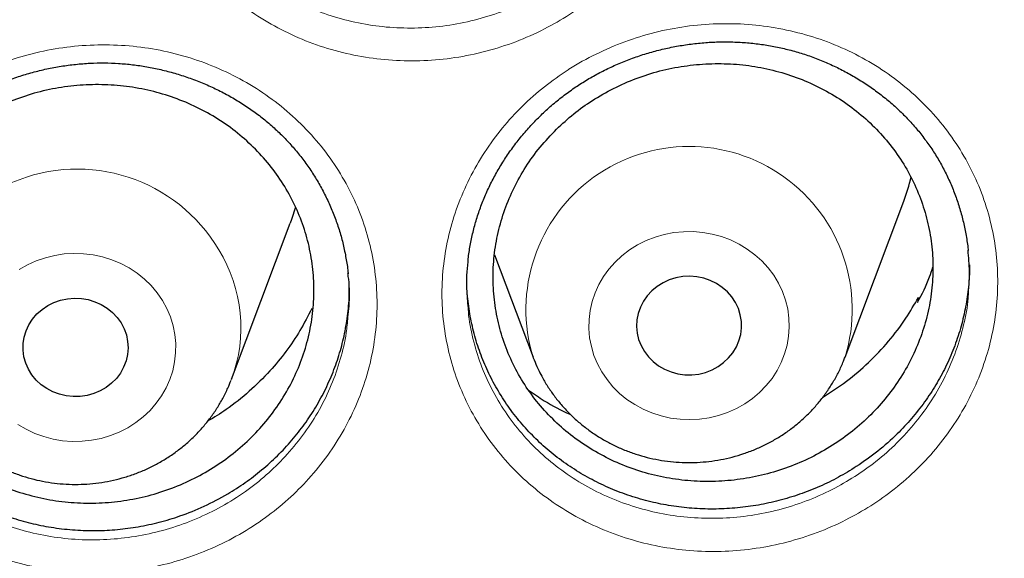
# Model space of a CAD drawing. Header units: millimetres. Extents: x 8 to 976, y 12 to 967.
# Tile 145 of 256: x 376.7 to 384.2, y 818.66 to 822.76. Entities that reach past the tile are written whole.
import ezdxf

# ---------------------------------------------------------------- set-up
doc = ezdxf.new("R2010")
doc.units = ezdxf.units.MM

msp = doc.modelspace()

# ---------------------------------------------------------------- linework, layer by layer
at = {"color": 7, "linetype": 'Continuous', "lineweight": 30}
for p, q in [((382.9832, 820.19), (383.4302, 821.3782)), ((378.31, 820.0235), (378.757, 821.2117)), ((380.313, 820.9717), (380.6071, 820.19)), ((383.5426, 820.6461), (383.5363, 820.6077)), ((383.5426, 820.6461), (383.548, 820.6321)), ((378.31, 820.0235), (378.3075, 820.0169))]:
    msp.add_line(p, q, dxfattribs=at)
at = {"color": 7, "linetype": 'Continuous', "lineweight": 30, "flags": 128}
for points in [[(378.7972, 821.3335), (378.7675, 821.2405), (378.757, 821.2117)], [(381.4297, 820.2789), (381.4547, 820.2345), (381.4857, 820.1937), (381.5222, 820.1571), (381.5636, 820.1255), (381.6092, 820.0992), (381.658, 820.079), (381.7094, 820.065), (381.7622, 820.0575), (381.8156, 820.0567), (381.8687, 820.0626), (381.9204, 820.0751), (381.97, 820.094), (382.0163, 820.1188), (382.0588, 820.1493), (382.0965, 820.1848), (382.1289, 820.2247), (382.1553, 820.2683), (382.1753, 820.3147), (382.1885, 820.3633), (382.1947, 820.4131), (382.1937, 820.4632), (382.1856, 820.5128), (382.1706, 820.5609), (382.1489, 820.6067), (382.1208, 820.6494), (382.087, 820.6882), (382.0479, 820.7224), (382.0043, 820.7514), (381.957, 820.7747), (381.9068, 820.7919), (381.8546, 820.8026), (381.8014, 820.8067), (381.748, 820.8042), (381.6955, 820.795), (381.6447, 820.7792), (381.5967, 820.7573), (381.5522, 820.7296), (381.512, 820.6966), (381.4768, 820.6588), (381.4474, 820.617), (381.4242, 820.5718), (381.4075, 820.5242), (381.3978, 820.4749), (381.3952, 820.4248), (381.3997, 820.3749), (381.4113, 820.3259), (381.4297, 820.2789)], [(377.4683, 820.4526), (377.4919, 820.4076), (377.5088, 820.3601), (377.5189, 820.3108), (377.5219, 820.2608), (377.5177, 820.2108), (377.5065, 820.1618), (377.4884, 820.1146), (377.4638, 820.0701), (377.433, 820.0291), (377.3967, 819.9923), (377.3556, 819.9604), (377.3102, 819.9339), (377.2615, 819.9133), (377.2103, 819.8989), (377.1575, 819.8912), (377.1041, 819.89), (377.051, 819.8956), (376.9991, 819.9078), (376.9495, 819.9263), (376.9029, 819.9509), (376.8603, 819.9811), (376.8223, 820.0163), (376.7896, 820.056), (376.7629, 820.0994), (376.7426, 820.1458), (376.729, 820.1943), (376.7225, 820.2441), (376.7231, 820.2942), (376.7308, 820.3438), (376.7455, 820.392), (376.7669, 820.4379), (376.7947, 820.4808), (376.8282, 820.5198), (376.8671, 820.5542), (376.9104, 820.5835), (376.9576, 820.6071), (377.0076, 820.6246), (377.0598, 820.6357), (377.113, 820.6401), (377.1664, 820.6379), (377.2189, 820.629), (377.2698, 820.6136), (377.318, 820.592), (377.3627, 820.5646), (377.4032, 820.5318), (377.4386, 820.4942), (377.4683, 820.4526)]]:
    msp.add_lwpolyline(points, dxfattribs=at)
at = {"color": 252, "linetype": 'Continuous', "lineweight": 0, "flags": 128}
for points in [[(381.0975, 820.1401), (381.1307, 820.0783), (381.1702, 820.0198), (381.2155, 819.9651), (381.2661, 819.9148), (381.3218, 819.8693), (381.3818, 819.8291), (381.4457, 819.7945), (381.5129, 819.7658), (381.5827, 819.7433), (381.6545, 819.7273), (381.7276, 819.7179), (381.8013, 819.7151), (381.875, 819.719), (381.9479, 819.7295), (382.0194, 819.7466), (382.0888, 819.7701), (382.1555, 819.7998), (382.2188, 819.8354), (382.2781, 819.8765), (382.3329, 819.9229), (382.3827, 819.9739), (382.4271, 820.0293), (382.4655, 820.0884), (382.4977, 820.1507), (382.5233, 820.2156), (382.5421, 820.2825), (382.5539, 820.3509), (382.5587, 820.42), (382.5563, 820.4892), (382.5468, 820.5578), (382.5303, 820.6253), (382.507, 820.691), (382.4769, 820.7542), (382.4406, 820.8144), (382.3982, 820.8711), (382.3501, 820.9236), (382.2969, 820.9716), (382.239, 821.0145), (382.177, 821.052), (382.1113, 821.0836), (382.0428, 821.1092), (381.9719, 821.1285), (381.8994, 821.1413), (381.8259, 821.1474), (381.7521, 821.1468), (381.6787, 821.1396), (381.6064, 821.1257), (381.5359, 821.1054), (381.4678, 821.0788), (381.4027, 821.0461), (381.3413, 821.0077), (381.2842, 820.9639), (381.2318, 820.9152), (381.1846, 820.8619), (381.1432, 820.8046), (381.1079, 820.7439), (381.079, 820.6802), (381.0567, 820.6142), (381.0414, 820.5464), (381.0331, 820.4776), (381.0319, 820.4084), (381.0378, 820.3394), (381.0508, 820.2713), (381.0708, 820.2046), (381.0975, 820.1401)], [(376.6932, 820.8578), (376.7562, 820.8939), (376.8226, 820.9241), (376.8918, 820.9481), (376.9631, 820.9657), (377.036, 820.9769), (377.1096, 820.9813), (377.1833, 820.9791), (377.2565, 820.9702), (377.3284, 820.9547), (377.3984, 820.9328), (377.4658, 820.9046), (377.53, 820.8705), (377.5904, 820.8307), (377.6464, 820.7856), (377.6975, 820.7357), (377.7433, 820.6814), (377.7832, 820.6232)], [(377.7832, 820.6232), (377.817, 820.5616), (377.8443, 820.4973), (377.8648, 820.4308), (377.8784, 820.3628), (377.8849, 820.2938), (377.8843, 820.2246), (377.8766, 820.1557), (377.8619, 820.0879), (377.8402, 820.0217), (377.8118, 819.9578), (377.777, 819.8968), (377.7361, 819.8392), (377.6894, 819.7855), (377.6374, 819.7364), (377.5806, 819.6922), (377.5196, 819.6533), (377.4548, 819.6202), (377.3869, 819.593), (377.3166, 819.5722), (377.2444, 819.5578), (377.1711, 819.55), (377.0973, 819.5489), (377.0237, 819.5544), (376.9511, 819.5666), (376.8801, 819.5854), (376.8113, 819.6104), (376.7454, 819.6416), (376.683, 819.6786)]]:
    msp.add_lwpolyline(points, dxfattribs=at)
at = {"color": 252, "linetype": 'Continuous', "lineweight": 0}
for centre, radius, start, end in [((381.7953, 820.5538), 1.2425, 343.04424, 197.17212), ((377.1351, 820.3731), 1.2509, 30.49458, 196.3663), ((377.2631, 820.4174), 1.1186, 339.38154, 31.86836)]:
    msp.add_arc(centre, radius, start, end, dxfattribs=at)
at = {"color": 7, "linetype": 'Continuous', "lineweight": 30}
msp.add_arc((381.9768, 821.9251), 1.5529, 339.38095, 346.56101, dxfattribs=at)
at = {"color": 252, "linetype": 'Continuous', "lineweight": 0}
for points, knots in [([(361.8798, 845.8256), (362.392, 845.8195), (363.4164, 845.8073), (364.9499, 845.7086), (366.4776, 845.5513), (367.9963, 845.33), (369.4942, 845.0482), (370.9687, 844.7074), (372.4174, 844.3097), (373.8464, 843.8536), (375.2617, 843.3369), (376.6599, 842.7594), (378.038, 842.121), (379.3848, 841.4263), (380.6977, 840.6768), (381.9667, 839.8786), (383.19, 839.0344), (384.3661, 838.1468), (385.5003, 837.2123), (386.5971, 836.2269), (387.6534, 835.1913), (388.6661, 834.1067), (389.627, 832.9814), (390.5343, 831.8176), (391.3811, 830.6245), (392.1669, 829.4054), (392.8915, 828.163), (393.5582, 826.8925), (394.1695, 825.5883), (394.723, 824.2523), (395.2162, 822.8867), (395.6451, 821.502), (396.0083, 820.101), (396.3049, 818.6948), (396.5304, 817.2861), (396.6697, 816.1647), (396.7113, 815.5094), (396.723, 815.3253)], [0, 0, 0, 0, 0.029296, 0.058593, 0.087889, 0.117185, 0.146482, 0.175255, 0.204028, 0.232802, 0.261575, 0.290871, 0.320168, 0.349464, 0.37876, 0.408057, 0.43683, 0.465603, 0.494377, 0.52315, 0.552446, 0.581743, 0.611039, 0.640335, 0.669632, 0.698405, 0.727178, 0.755952, 0.784725, 0.814021, 0.843318, 0.872614, 0.901911, 0.931207, 0.95998, 0.988754, 1, 1, 1, 1]), ([(361.8798, 844.4039), (361.3833, 844.398), (360.3901, 844.3861), (358.9033, 844.2905), (357.4222, 844.138), (355.9497, 843.9234), (354.4974, 843.6502), (353.0678, 843.3198), (351.6632, 842.9342), (350.2777, 842.492), (348.9056, 841.9911), (347.5499, 841.4312), (346.2139, 840.8122), (344.9081, 840.1387), (343.6351, 839.412), (342.4049, 838.6381), (341.2188, 837.8196), (340.0785, 836.959), (338.9788, 836.053), (337.9155, 835.0976), (336.8914, 834.0936), (335.9095, 833.042), (334.9778, 831.951), (334.0982, 830.8226), (333.2772, 829.6659), (332.5153, 828.4839), (331.8128, 827.2794), (331.1664, 826.0476), (330.5737, 824.7831), (330.0371, 823.4878), (329.5589, 822.1637), (329.1431, 820.8213), (328.7907, 819.4629), (328.504, 818.0995), (328.2823, 816.7339), (328.1246, 815.3689), (328.0298, 813.9988), (327.998, 812.6177), (328.0306, 811.2284), (328.1288, 809.8334), (328.2923, 808.4439), (328.5208, 807.0624), (328.812, 805.6998), (329.1642, 804.3586), (329.5752, 803.0408), (330.0466, 801.741), (330.5805, 800.4537), (331.1773, 799.1818), (331.837, 797.9283), (332.5549, 796.7032), (333.3295, 795.5089), (334.1543, 794.3546), (335.0267, 793.2419), (335.944, 792.172), (336.9096, 791.1403), (337.928, 790.1427), (338.9982, 789.1819), (340.119, 788.2607), (341.2819, 787.3866), (342.4847, 786.5613), (343.7175, 785.7911), (344.9774, 785.0763), (346.2613, 784.4172), (347.5742, 783.8107), (348.922, 783.2547), (350.3026, 782.7512), (351.7139, 782.3025), (353.1448, 781.9125), (354.5926, 781.5819), (356.0458, 781.3129), (357.5014, 781.1049), (358.9563, 780.9569), (360.4167, 780.868), (361.8887, 780.8381), (363.3696, 780.8687), (364.8564, 780.9609), (366.3375, 781.1143), (367.81, 781.3286), (369.2623, 781.6019), (370.6919, 781.9323), (372.0965, 782.3179), (373.482, 782.7601), (374.8541, 783.261), (376.2097, 783.8209), (377.5458, 784.4399), (378.8516, 785.1134), (380.1245, 785.8401), (381.3548, 786.614), (382.5409, 787.4325), (383.6812, 788.2931), (384.7809, 789.1991), (385.8442, 790.1545), (386.8683, 791.1585), (387.8502, 792.2101), (388.7819, 793.3011), (389.6615, 794.4295), (390.4825, 795.5862), (391.2444, 796.7682), (391.9469, 797.9727), (392.5933, 799.2045), (393.186, 800.469), (393.7226, 801.7643), (394.2008, 803.0883), (394.6166, 804.4308), (394.969, 805.7892), (395.2557, 807.1526), (395.4774, 808.5182), (395.6351, 809.8832), (395.7299, 811.2533), (395.7617, 812.6344), (395.7291, 814.0237), (395.6309, 815.4187), (395.4674, 816.8082), (395.2389, 818.1897), (394.9476, 819.5522), (394.5955, 820.8935), (394.1845, 822.2113), (393.7131, 823.5111), (393.1792, 824.7984), (392.5824, 826.0703), (391.9227, 827.3238), (391.2048, 828.5489), (390.4302, 829.7432), (389.6054, 830.8975), (388.7329, 832.0102), (387.8157, 833.08), (386.85, 834.1118), (385.8317, 835.1094), (384.7615, 836.0702), (383.6407, 836.9914), (382.4778, 837.8655), (381.275, 838.6907), (380.0421, 839.461), (378.7822, 840.1758), (377.4984, 840.8349), (376.1855, 841.4414), (374.8377, 841.9974), (373.4571, 842.5009), (372.0458, 842.9496), (370.6149, 843.3396), (369.1671, 843.6702), (367.7139, 843.9391), (366.2583, 844.1474), (364.8034, 844.2945), (363.343, 844.3868), (362.3676, 844.3982), (361.8798, 844.4039)], [0, 0, 0, 0, 0.007, 0.014, 0.021, 0.028, 0.035, 0.041875, 0.04875, 0.055625, 0.0625, 0.0695, 0.0765, 0.0835, 0.0905, 0.0975, 0.104375, 0.11125, 0.118125, 0.125, 0.132, 0.139, 0.146, 0.153, 0.16, 0.166875, 0.17375, 0.180625, 0.1875, 0.1945, 0.2015, 0.2085, 0.2155, 0.2225, 0.229375, 0.23625, 0.243125, 0.25, 0.257, 0.264, 0.271, 0.278, 0.285, 0.291875, 0.29875, 0.305625, 0.3125, 0.3195, 0.3265, 0.3335, 0.3405, 0.3475, 0.354375, 0.36125, 0.368125, 0.375, 0.382, 0.389, 0.396, 0.403, 0.41, 0.416875, 0.42375, 0.430625, 0.4375, 0.4445, 0.4515, 0.4585, 0.4655, 0.4725, 0.479375, 0.48625, 0.493125, 0.5, 0.507, 0.514, 0.521, 0.528, 0.535, 0.541875, 0.54875, 0.555625, 0.5625, 0.5695, 0.5765, 0.5835, 0.5905, 0.5975, 0.604375, 0.61125, 0.618125, 0.625, 0.632, 0.639, 0.646, 0.653, 0.66, 0.666875, 0.67375, 0.680625, 0.6875, 0.6945, 0.7015, 0.7085, 0.7155, 0.7225, 0.729375, 0.73625, 0.743125, 0.75, 0.757, 0.764, 0.771, 0.778, 0.785, 0.791875, 0.79875, 0.805625, 0.8125, 0.8195, 0.8265, 0.8335, 0.8405, 0.8475, 0.854375, 0.86125, 0.868125, 0.875, 0.882, 0.889, 0.896, 0.903, 0.91, 0.916875, 0.92375, 0.930625, 0.9375, 0.9445, 0.9515, 0.9585, 0.9655, 0.9725, 0.979375, 0.98625, 0.993125, 1, 1, 1, 1]), ([(378.5377, 826.1175), (378.5468, 826.1235), (378.6219, 826.1729), (378.7699, 826.2565), (378.989, 826.3516), (379.2175, 826.4231), (379.4524, 826.4691), (379.6907, 826.4901), (379.9292, 826.4857), (380.165, 826.4551), (380.395, 826.3997), (380.6169, 826.3203), (380.8273, 826.2168), (381.0239, 826.0914), (381.2041, 825.9458), (381.3649, 825.7813), (381.5052, 825.6007), (381.6235, 825.4059), (381.7173, 825.1988), (381.7862, 824.9824), (381.8294, 824.7598), (381.8454, 824.5335), (381.835, 824.3067), (381.7984, 824.0816), (381.735, 823.8613), (381.6464, 823.6484), (381.5338, 823.4458), (381.3978, 823.2564), (381.241, 823.0822), (381.0693, 822.929), (380.8862, 822.7977), (380.6898, 822.6848), (380.4763, 822.5903), (380.2478, 822.5169), (380.0129, 822.4684), (379.7746, 822.446), (379.5361, 822.4487), (379.2997, 822.4768), (379.0687, 822.5307), (378.8458, 822.609), (378.6341, 822.7105), (378.4368, 822.8347), (378.2557, 822.9791), (378.093, 823.1421), (377.9513, 823.3223), (377.8317, 823.5167), (377.7358, 823.7229), (377.6656, 823.9386), (377.621, 824.1609), (377.6026, 824.387), (377.6116, 824.6142), (377.6469, 824.8395), (377.7081, 825.0601), (377.7953, 825.2731), (377.9062, 825.476), (378.0379, 825.6636), (378.1886, 825.8335), (378.3534, 825.9867), (378.4763, 826.0739), (378.5377, 826.1175)], [0, 0, 0, 0, 0.002477, 0.020409, 0.038397, 0.056329, 0.074243, 0.092216, 0.110131, 0.128007, 0.14594, 0.163817, 0.181713, 0.199665, 0.217561, 0.235388, 0.253271, 0.271097, 0.288969, 0.306899, 0.324772, 0.342606, 0.360498, 0.378333, 0.396219, 0.414162, 0.432048, 0.449929, 0.467867, 0.485747, 0.50237, 0.518993, 0.536972, 0.555006, 0.572982, 0.59088, 0.608834, 0.626731, 0.644654, 0.662635, 0.680559, 0.698423, 0.716344, 0.734209, 0.752074, 0.769995, 0.78786, 0.805708, 0.823612, 0.841461, 0.859321, 0.877237, 0.895097, 0.912946, 0.930851, 0.948698, 0.965783, 0.982916, 1, 1, 1, 1]), ([(377.8077, 824.3144), (377.8092, 824.2921), (377.8153, 824.2014), (377.8505, 824.0455), (377.9128, 823.8499), (377.9999, 823.6631), (378.1081, 823.4871), (378.2363, 823.3241), (378.3837, 823.1766), (378.5476, 823.0461), (378.7262, 822.9338), (378.9178, 822.8422), (379.1195, 822.7717), (379.3285, 822.7232), (379.5425, 822.6982), (379.7584, 822.6963), (379.974, 822.717), (380.1865, 822.7615), (380.3932, 822.8284), (380.5864, 822.9144), (380.764, 823.0171), (380.9296, 823.1364), (381.0849, 823.2756), (381.2268, 823.4337), (381.3498, 823.6056), (381.4517, 823.7894), (381.5315, 823.9825), (381.5901, 824.1815), (381.6087, 824.3171), (381.618, 824.3844)], [0, 0, 0, 0, 0.012472, 0.050667, 0.088738, 0.126845, 0.165072, 0.20318, 0.241288, 0.279519, 0.317629, 0.355861, 0.394217, 0.43245, 0.470635, 0.508943, 0.547131, 0.585477, 0.623948, 0.6623, 0.697749, 0.733199, 0.771346, 0.809613, 0.84776, 0.885912, 0.924185, 0.96234, 1, 1, 1, 1]), ([(380.8527, 822.3658), (380.8619, 822.3718), (380.9373, 822.4209), (381.0857, 822.5039), (381.3053, 822.5981), (381.5339, 822.6688), (381.769, 822.7142), (382.0072, 822.7346), (382.2457, 822.7298), (382.4812, 822.6989), (382.7109, 822.6433), (382.9323, 822.5638), (383.1422, 822.4604), (383.3381, 822.335), (383.5174, 822.1896), (383.6773, 822.0254), (383.8165, 821.8453), (383.9337, 821.651), (384.0263, 821.4446), (384.0939, 821.2289), (384.1358, 821.0071), (384.1504, 820.7818), (384.1387, 820.556), (384.1008, 820.332), (384.0361, 820.1129), (383.9464, 819.9013), (383.8327, 819.6999), (383.6957, 819.5117), (383.538, 819.3387), (383.3657, 819.1866), (383.1821, 819.0564), (382.9853, 818.9444), (382.7713, 818.8507), (382.5425, 818.7781), (382.3075, 818.7302), (382.0692, 818.7084), (381.8307, 818.7115), (381.5946, 818.7399), (381.3639, 818.794), (381.1415, 818.8724), (380.9303, 818.974), (380.7337, 819.098), (380.5535, 819.2422), (380.3916, 819.4049), (380.2509, 819.5846), (380.1325, 819.7785), (380.0378, 819.9841), (379.9689, 820.1991), (379.9256, 820.4205), (379.9086, 820.6456), (379.9189, 820.8718), (379.9555, 821.096), (380.018, 821.3155), (380.1064, 821.5272), (380.2184, 821.7289), (380.351, 821.9154), (380.5025, 822.084), (380.668, 822.2361), (380.7912, 822.3226), (380.8527, 822.3658)], [0, 0, 0, 0, 0.0024952, 0.0204218, 0.0384056, 0.0563326, 0.0742494, 0.0922237, 0.110141, 0.1280258, 0.145968, 0.1638538, 0.18176, 0.1997237, 0.2176305, 0.2354662, 0.2533579, 0.2711926, 0.2890674, 0.3069996, 0.3248747, 0.3427046, 0.3605918, 0.3784216, 0.3962978, 0.4142307, 0.4321074, 0.4499769, 0.4679038, 0.4857742, 0.5023804, 0.5189861, 0.536968, 0.5550063, 0.5729853, 0.5908879, 0.6088465, 0.6267474, 0.6446808, 0.6626714, 0.6806045, 0.6984796, 0.7164122, 0.7342875, 0.7521594, 0.7700876, 0.7879593, 0.8058069, 0.8237128, 0.8415606, 0.859414, 0.8773243, 0.8951779, 0.9130162, 0.9309103, 0.9487475, 0.9658154, 0.982933, 1, 1, 1, 1]), ([(376.1921, 822.2553), (376.2345, 822.2795), (376.3192, 822.3279), (376.4797, 822.4026), (376.6751, 822.4746), (376.9067, 822.5328), (377.1433, 822.5663), (377.3819, 822.5739), (377.6195, 822.5565), (377.8533, 822.514), (378.08, 822.4462), (378.2972, 822.3547), (378.5017, 822.2407), (378.6906, 822.1049), (378.862, 821.95), (379.0138, 821.7777), (379.1434, 821.5896), (379.2499, 821.3888), (379.3321, 821.1777), (379.388, 820.9586), (379.4179, 820.7346), (379.4215, 820.5083), (379.3976, 820.2825), (379.3475, 820.0601), (379.2717, 819.8441), (379.1706, 819.6375), (379.0466, 819.4424), (378.9032, 819.2644), (378.7432, 819.1055), (378.5669, 818.9628), (378.3716, 818.8368), (378.1593, 818.73), (377.9362, 818.646), (377.7049, 818.5867), (377.4686, 818.552), (377.23, 818.5423), (376.9923, 818.5586), (376.7582, 818.6), (376.531, 818.6658), (376.3137, 818.7561), (376.1088, 818.8688), (375.9186, 819.0026), (375.7463, 819.1566), (375.5934, 819.3281), (375.4619, 819.5149), (375.3543, 819.7151), (375.2709, 819.9255), (375.2125, 820.1441), (375.1812, 820.3683), (375.1765, 820.5952), (375.1982, 820.8215), (375.247, 821.0442), (375.3216, 821.2607), (375.4207, 821.4683), (375.544, 821.664), (375.689, 821.8459), (375.848, 822.0052), (376.0158, 822.143), (376.1333, 822.2178), (376.1921, 822.2553)], [0, 0, 0, 0, 0.011058, 0.022117, 0.039991, 0.057922, 0.075795, 0.093669, 0.111599, 0.129471, 0.147381, 0.165348, 0.183258, 0.201138, 0.219075, 0.236955, 0.254819, 0.27274, 0.290603, 0.308454, 0.326362, 0.344214, 0.362095, 0.380032, 0.397912, 0.415758, 0.43366, 0.451505, 0.468406, 0.485307, 0.503178, 0.521107, 0.538979, 0.556845, 0.574768, 0.592634, 0.610521, 0.628466, 0.646353, 0.664227, 0.682158, 0.700033, 0.717913, 0.735851, 0.75373, 0.771569, 0.789464, 0.807304, 0.825212, 0.84318, 0.86109, 0.878966, 0.8969, 0.914778, 0.932624, 0.950528, 0.968375, 0.984188, 1, 1, 1, 1]), ([(380.112, 820.5664), (380.1132, 820.5471), (380.1188, 820.4597), (380.1527, 820.3074), (380.2136, 820.1126), (380.2997, 819.9265), (380.4068, 819.7511), (380.5342, 819.5886), (380.6807, 819.4415), (380.8438, 819.3112), (381.0218, 819.1992), (381.2128, 819.1077), (381.4141, 819.0372), (381.6228, 818.9886), (381.8365, 818.9634), (382.0523, 818.9611), (382.2679, 818.9814), (382.4806, 819.0253), (382.6876, 819.0916), (382.8811, 819.1769), (383.0591, 819.2788), (383.2252, 819.3971), (383.3811, 819.5352), (383.5237, 819.6923), (383.6477, 819.863), (383.7504, 820.0457), (383.8322, 820.2376), (383.8886, 820.4364), (383.9174, 820.5741), (383.9209, 820.6448), (383.921, 820.6476)], [0, 0, 0, 0, 0.01082, 0.049003, 0.087065, 0.125175, 0.163409, 0.201519, 0.239642, 0.277885, 0.316007, 0.35425, 0.392617, 0.430861, 0.469044, 0.507351, 0.545539, 0.583881, 0.622351, 0.660699, 0.696102, 0.731505, 0.769617, 0.807852, 0.845964, 0.884083, 0.922328, 0.960449, 0.998475, 1, 1, 1, 1]), ([(375.3804, 820.4167), (375.3871, 820.3589), (375.4017, 820.2334), (375.4538, 820.0453), (375.5287, 819.8547), (375.6263, 819.6735), (375.7453, 819.5044), (375.8837, 819.3493), (376.0396, 819.21), (376.2117, 819.0891), (376.3972, 818.9873), (376.5939, 818.9058), (376.7995, 818.8465), (377.0113, 818.8095), (377.2265, 818.7951), (377.4424, 818.8043), (377.6562, 818.8361), (377.8655, 818.8902), (378.0673, 818.9667), (378.2594, 819.0637), (378.4362, 819.1782), (378.5957, 819.3079), (378.7405, 819.4521), (378.8704, 819.6136), (378.9825, 819.7906), (379.0742, 819.978), (379.1419, 820.1738), (379.1837, 820.3472), (379.1931, 820.4554), (379.1965, 820.4952)], [0, 0, 0, 0, 0.032428, 0.070318, 0.108326, 0.146217, 0.184178, 0.222262, 0.260224, 0.29818, 0.336258, 0.374215, 0.412198, 0.450301, 0.488282, 0.52622, 0.564277, 0.602214, 0.64016, 0.678225, 0.716168, 0.752084, 0.787999, 0.825889, 0.8639, 0.901796, 0.939758, 0.977841, 1, 1, 1, 1])]:
    msp.add_open_spline(points, degree=3, knots=knots, dxfattribs=at)
at = {"color": 7, "linetype": 'Continuous', "lineweight": 30}
for points, knots in [([(329.2775, 815.5657), (329.2835, 815.626), (329.3034, 815.8289), (329.344, 816.1737), (329.3993, 816.6001), (329.4613, 817.0257), (329.5296, 817.4504), (329.6042, 817.8742), (329.6851, 818.297), (329.7723, 818.7187), (329.8658, 819.1392), (329.9656, 819.5585), (330.0716, 819.9764), (330.1838, 820.3928), (330.3022, 820.8078), (330.4268, 821.2211), (330.5575, 821.6328), (330.6944, 822.0427), (330.8373, 822.4508), (330.9864, 822.857), (331.1415, 823.2612), (331.3026, 823.6633), (331.4696, 824.0632), (331.6427, 824.4609), (331.8216, 824.8563), (332.0064, 825.2494), (332.1971, 825.6399), (332.3935, 826.0279), (332.5957, 826.4133), (332.8037, 826.796), (333.0173, 827.176), (333.2366, 827.5531), (333.4615, 827.9273), (333.6919, 828.2985), (333.9279, 828.6666), (334.1693, 829.0317), (334.4161, 829.3935), (334.6683, 829.752), (334.9259, 830.1072), (335.1887, 830.459), (335.4567, 830.8073), (335.7299, 831.1521), (336.0082, 831.4932), (336.2915, 831.8306), (336.5799, 832.1643), (336.8732, 832.4942), (337.1714, 832.8202), (337.4744, 833.1423), (337.7822, 833.4604), (338.0947, 833.7744), (338.4119, 834.0842), (338.7336, 834.3899), (339.0599, 834.6913), (339.3907, 834.9884), (339.7258, 835.2812), (340.0653, 835.5695), (340.409, 835.8533), (340.7569, 836.1326), (341.109, 836.4073), (341.4651, 836.6774), (341.8252, 836.9428), (342.1893, 837.2034), (342.5571, 837.4592), (342.9288, 837.7102), (343.3042, 837.9563), (343.6831, 838.1974), (344.0657, 838.4335), (344.4517, 838.6646), (344.8412, 838.8907), (345.234, 839.1116), (345.63, 839.3272), (346.0292, 839.5378), (346.4315, 839.743), (346.8368, 839.9429), (347.2451, 840.1375), (347.6562, 840.3268), (348.0702, 840.5106), (348.4868, 840.689), (348.906, 840.8618), (349.3278, 841.0292), (349.752, 841.1911), (350.1786, 841.3473), (350.6075, 841.498), (351.0385, 841.643), (351.4718, 841.7823), (351.907, 841.916), (352.3442, 842.0439), (352.7832, 842.1661), (353.2241, 842.2825), (353.6666, 842.3931), (354.1107, 842.4979), (354.5564, 842.5969), (355.0034, 842.6899), (355.4519, 842.7772), (355.9015, 842.8585), (356.3524, 842.934), (356.8043, 843.0035), (357.2572, 843.0671), (357.7111, 843.1248), (358.1657, 843.1765), (358.6211, 843.2222), (359.0771, 843.2619), (359.5336, 843.2957), (359.9906, 843.3235), (360.448, 843.3452), (360.9057, 843.361), (361.3635, 843.3708), (361.8215, 843.3745), (362.2795, 843.3723), (362.7373, 843.3641), (363.1951, 843.3498), (363.6525, 843.3296), (364.1096, 843.3033), (364.5663, 843.2711), (365.0225, 843.2329), (365.478, 843.1887), (365.9328, 843.1385), (366.3869, 843.0824), (366.84, 843.0203), (367.2922, 842.9523), (367.7433, 842.8783), (368.1933, 842.7985), (368.6421, 842.7128), (369.0895, 842.6211), (369.5355, 842.5237), (369.98, 842.4204), (370.423, 842.3112), (370.8642, 842.1963), (371.3038, 842.0756), (371.7414, 841.9491), (372.1772, 841.8169), (372.6109, 841.679), (373.0425, 841.5355), (373.472, 841.3863), (373.8991, 841.2315), (374.324, 841.071), (374.7464, 840.9051), (375.1662, 840.7336), (375.5835, 840.5566), (375.9981, 840.3742), (376.41, 840.1863), (376.819, 839.9931), (377.225, 839.7945), (377.6281, 839.5906), (378.0281, 839.3815), (378.425, 839.1671), (378.8186, 838.9475), (379.2089, 838.7228), (379.5958, 838.493), (379.9792, 838.2582), (380.3591, 838.0183), (380.7354, 837.7735), (381.108, 837.5238), (381.4769, 837.2692), (381.8419, 837.0098), (382.203, 836.7456), (382.5601, 836.4768), (382.9132, 836.2033), (383.2622, 835.9251), (383.607, 835.6424), (383.9476, 835.3553), (384.2838, 835.0636), (384.6157, 834.7677), (384.9431, 834.4673), (385.266, 834.1628), (385.5843, 833.854), (385.898, 833.541), (386.207, 833.224), (386.5113, 832.903), (386.8107, 832.578), (387.1052, 832.2491), (387.3949, 831.9164), (387.6795, 831.5799), (387.9591, 831.2397), (388.2336, 830.8959), (388.5029, 830.5485), (388.7671, 830.1976), (389.0259, 829.8433), (389.2795, 829.4856), (389.5277, 829.1246), (389.7705, 828.7604), (390.0079, 828.3931), (390.2397, 828.0226), (390.466, 827.6492), (390.6867, 827.2729), (390.9018, 826.8937), (391.1112, 826.5117), (391.3149, 826.1269), (391.5128, 825.7396), (391.705, 825.3497), (391.8913, 824.9573), (392.0717, 824.5625), (392.2463, 824.1654), (392.4149, 823.766), (392.5775, 823.3645), (392.7341, 822.9608), (392.8847, 822.5552), (393.0292, 822.1476), (393.1677, 821.7381), (393.3, 821.3269), (393.4261, 820.914), (393.5461, 820.4994), (393.6599, 820.0834), (393.7675, 819.6658), (393.8689, 819.247), (393.964, 818.8268), (394.0528, 818.4054), (394.1353, 817.9829), (394.2116, 817.5593), (394.2815, 817.1348), (394.345, 816.7094), (394.4023, 816.2832), (394.4527, 815.8563), (394.4859, 815.5495), (394.5004, 815.3849), (394.5023, 815.363)], [0, 0, 0, 0, 0.0019988, 0.0067268, 0.0114548, 0.0161828, 0.0209108, 0.0256386, 0.0303666, 0.0350945, 0.0398224, 0.0445503, 0.0492781, 0.0540061, 0.0587338, 0.0634616, 0.0681894, 0.0729171, 0.0776449, 0.0823724, 0.0871001, 0.0918278, 0.0965553, 0.1012827, 0.1060103, 0.1107377, 0.1154652, 0.1201926, 0.1249199, 0.1296472, 0.1343744, 0.1391018, 0.143829, 0.1485561, 0.1532832, 0.1580102, 0.1627373, 0.1674643, 0.1721913, 0.1769182, 0.181645, 0.1863719, 0.1910986, 0.1958254, 0.2005521, 0.2052788, 0.2100054, 0.214732, 0.2194586, 0.2241851, 0.2289115, 0.233638, 0.2383644, 0.2430907, 0.2478171, 0.2525434, 0.2572696, 0.2619959, 0.266722, 0.2714482, 0.2761743, 0.2809004, 0.2856265, 0.2903525, 0.2950785, 0.2998045, 0.3045304, 0.3092563, 0.3139822, 0.3187081, 0.3234339, 0.3281597, 0.3328855, 0.3376113, 0.342337, 0.3470627, 0.3517884, 0.356514, 0.3612397, 0.3659653, 0.3706909, 0.3754165, 0.3801421, 0.3848676, 0.3895932, 0.3943187, 0.3990442, 0.4037697, 0.4084952, 0.4132206, 0.4179461, 0.4226715, 0.4273969, 0.4321224, 0.4368478, 0.4415732, 0.4462985, 0.4510239, 0.4557493, 0.4604747, 0.4652001, 0.4699254, 0.4746507, 0.4793761, 0.4841014, 0.4888268, 0.4935521, 0.4982775, 0.5030028, 0.5077281, 0.5124535, 0.5171788, 0.5219041, 0.5266295, 0.5313548, 0.5360802, 0.5408055, 0.5455309, 0.5502562, 0.5549816, 0.5597069, 0.5644323, 0.5691577, 0.5738831, 0.5786085, 0.5833339, 0.5880593, 0.5927847, 0.5975102, 0.6022356, 0.6069611, 0.6116866, 0.616412, 0.6211376, 0.625863, 0.6305886, 0.6353142, 0.6400397, 0.6447653, 0.6494909, 0.6542165, 0.6589421, 0.6636678, 0.6683936, 0.6731192, 0.677845, 0.6825707, 0.6872965, 0.6920223, 0.6967482, 0.701474, 0.7061999, 0.7109258, 0.7156518, 0.7203777, 0.7251038, 0.7298298, 0.7345558, 0.739282, 0.744008, 0.7487343, 0.7534605, 0.7581867, 0.7629129, 0.7676393, 0.7723656, 0.777092, 0.7818184, 0.7865448, 0.7912714, 0.7959979, 0.8007245, 0.8054511, 0.8101777, 0.8149044, 0.8196311, 0.8243578, 0.8290848, 0.8338116, 0.8385385, 0.8432654, 0.8479924, 0.8527194, 0.8574464, 0.8621735, 0.8669007, 0.8716279, 0.8763551, 0.8810823, 0.8858097, 0.890537, 0.8952644, 0.8999918, 0.9047193, 0.9094467, 0.9141742, 0.9189018, 0.9236294, 0.9283569, 0.9330846, 0.9378123, 0.94254, 0.9472679, 0.9519956, 0.9567234, 0.9614512, 0.9661791, 0.970907, 0.9756349, 0.9803629, 0.9850907, 0.9898187, 0.9945467, 0.9992747, 1, 1, 1, 1]), ([(380.9751, 822.2773), (380.9904, 822.2869), (381.0362, 822.3154), (381.1151, 822.3594), (381.2128, 822.4074), (381.3136, 822.4503), (381.4174, 822.4879), (381.5236, 822.5201), (381.6318, 822.5466), (381.7415, 822.5674), (381.8522, 822.5823), (381.9634, 822.5912), (382.0744, 822.5941), (382.1847, 822.5909), (382.2939, 822.5817), (382.4015, 822.5667), (382.5071, 822.5457), (382.6108, 822.5188), (382.7131, 822.4862), (382.814, 822.4477), (382.9131, 822.4033), (383.0098, 822.3534), (383.1037, 822.2981), (383.1941, 822.2377), (383.2806, 822.1725), (383.3626, 822.1029), (383.4396, 822.0293), (383.5114, 821.952), (383.5775, 821.8716), (383.6379, 821.7881), (383.6928, 821.7014), (383.7424, 821.6112), (383.7868, 821.5176), (383.8256, 821.4209), (383.8586, 821.3215), (383.8859, 821.2199), (383.9062, 821.1166), (383.9178, 821.0441), (383.9207, 821.0059), (383.9209, 821.0029)], [0, 0, 0, 0, 0.013867, 0.041423, 0.0691, 0.096956, 0.124973, 0.153127, 0.181384, 0.209705, 0.238048, 0.266353, 0.294578, 0.322682, 0.350633, 0.378403, 0.405962, 0.433376, 0.461047, 0.489006, 0.517209, 0.545604, 0.574127, 0.602717, 0.631293, 0.659775, 0.688108, 0.716232, 0.744108, 0.77172, 0.799252, 0.827056, 0.855091, 0.883335, 0.911747, 0.940279, 0.968893, 0.997527, 1, 1, 1, 1]), ([(375.9815, 821.9223), (375.9948, 821.9341), (376.0349, 821.9694), (376.1048, 822.0251), (376.1927, 822.0878), (376.2846, 822.1459), (376.3804, 822.1993), (376.4796, 822.2478), (376.5819, 822.2911), (376.6867, 822.329), (376.7936, 822.3612), (376.9021, 822.3877), (377.0116, 822.4082), (377.1215, 822.4227), (377.2315, 822.4311), (377.3409, 822.4334), (377.4495, 822.4296), (377.5573, 822.4198), (377.6646, 822.404), (377.7717, 822.3823), (377.878, 822.3546), (377.983, 822.321), (378.0862, 822.2817), (378.187, 822.2368), (378.2846, 822.1866), (378.3787, 822.1313), (378.4686, 822.0714), (378.5539, 822.007), (378.6343, 821.9387), (378.7095, 821.8664), (378.7799, 821.7901), (378.8458, 821.7096), (378.907, 821.6248), (378.9633, 821.5362), (379.0145, 821.444), (379.0601, 821.3487), (379.1, 821.2508), (379.1338, 821.1506), (379.1616, 821.0488), (379.1825, 820.9458), (379.1945, 820.8713), (379.1976, 820.8311), (379.198, 820.8258)], [0, 0, 0, 0, 0.012743, 0.038114, 0.063593, 0.089235, 0.115025, 0.140938, 0.166945, 0.193012, 0.2191, 0.245156, 0.271139, 0.297013, 0.322746, 0.348314, 0.373685, 0.398916, 0.424359, 0.450063, 0.475989, 0.502089, 0.528306, 0.55458, 0.580838, 0.607011, 0.63304, 0.658877, 0.684484, 0.709844, 0.735129, 0.760656, 0.786402, 0.812345, 0.838446, 0.864667, 0.890968, 0.917302, 0.943613, 0.969853, 0.99599, 1, 1, 1, 1]), ([(380.8015, 821.9433), (380.7583, 821.8991), (380.6717, 821.8106), (380.5624, 821.6619), (380.4695, 821.5039), (380.3965, 821.3369), (380.3432, 821.1637), (380.3103, 820.9865), (380.299, 820.8072), (380.3086, 820.6284), (380.3391, 820.4522), (380.3908, 820.2809), (380.4622, 820.1166), (380.5526, 819.9613), (380.6613, 819.8173), (380.7865, 819.686), (380.9265, 819.569), (381.0801, 819.4684), (381.2449, 819.3848), (381.4188, 819.3193), (381.6, 819.2734), (381.7859, 819.247), (381.9742, 819.2404), (382.1626, 819.2545), (382.3487, 819.2882), (382.5302, 819.3413), (382.7046, 819.4138), (382.8699, 819.5039), (383.0241, 819.6108), (383.1647, 819.7335), (383.2905, 819.87), (383.3999, 820.0185), (383.4909, 820.1776), (383.5629, 820.3449), (383.6152, 820.5184), (383.6463, 820.6959), (383.6565, 820.8752), (383.6458, 821.0539), (383.6134, 821.2298), (383.5607, 821.4008), (383.4883, 821.5646), (383.3963, 821.7191), (383.2866, 821.8625), (383.1606, 821.9931), (383.0194, 822.1087), (382.8651, 822.2084), (382.6998, 822.2911), (382.5251, 822.3549), (382.3437, 822.3998), (382.1576, 822.4252), (381.9692, 822.43), (381.7808, 822.4149), (381.5949, 822.3801), (381.414, 822.3253), (381.24, 822.252), (381.0788, 822.1626), (380.9311, 822.0602), (380.8447, 821.9823), (380.8015, 821.9433)], [0, 0, 0, 0, 0.017884, 0.035825, 0.053709, 0.071593, 0.089534, 0.107419, 0.125296, 0.14323, 0.161107, 0.178977, 0.196903, 0.214772, 0.232637, 0.25056, 0.268426, 0.286294, 0.304219, 0.322087, 0.339962, 0.357893, 0.375768, 0.393652, 0.411593, 0.429476, 0.447366, 0.465314, 0.483205, 0.501096, 0.519046, 0.536938, 0.554825, 0.57277, 0.590658, 0.608539, 0.626476, 0.644356, 0.662227, 0.680156, 0.698027, 0.715894, 0.733817, 0.751683, 0.769549, 0.787473, 0.805339, 0.823211, 0.841141, 0.859013, 0.876894, 0.894832, 0.912713, 0.930602, 0.948547, 0.966436, 0.983218, 1, 1, 1, 1]), ([(376.0796, 821.7888), (376.1259, 821.8301), (376.2186, 821.9128), (376.3747, 822.0173), (376.5407, 822.1061), (376.7163, 822.176), (376.8986, 822.2273), (377.0854, 822.2591), (377.2745, 822.2704), (377.4633, 822.2617), (377.6496, 822.2332), (377.8308, 822.1845), (378.0049, 822.1169), (378.1696, 822.0312), (378.3225, 821.9281), (378.4621, 821.8092), (378.5867, 821.6762), (378.694, 821.5302), (378.7835, 821.3736), (378.8539, 821.2082), (378.9037, 821.0359), (378.933, 820.8591), (378.9414, 820.6799), (378.928, 820.5007), (378.8939, 820.3236), (378.8393, 820.1508), (378.7642, 819.9848), (378.6704, 819.8274), (378.559, 819.6805), (378.4307, 819.5464), (378.2878, 819.4264), (378.132, 819.3219), (377.9648, 819.2349), (377.7889, 819.1659), (377.6063, 819.1157), (377.4192, 819.0856), (377.2301, 819.0754), (377.0413, 819.0851), (376.8554, 819.1154), (376.6745, 819.1651), (376.5009, 819.2336), (376.3371, 819.3208), (376.1849, 819.4249), (376.046, 819.5445), (375.9228, 819.6787), (375.8164, 819.8253), (375.7279, 819.9824), (375.6592, 820.1485), (375.6105, 820.3211), (375.5823, 820.4981), (375.5758, 820.6774), (375.5902, 820.8565), (375.6255, 821.0334), (375.6819, 821.2057), (375.7578, 821.3713), (375.8509, 821.5247), (375.9575, 821.6654), (376.0389, 821.7477), (376.0796, 821.7888)], [0, 0, 0, 0, 0.01789, 0.035836, 0.053725, 0.071615, 0.089561, 0.107451, 0.125339, 0.143284, 0.161173, 0.179056, 0.196996, 0.214879, 0.232755, 0.250689, 0.268565, 0.286436, 0.304362, 0.322234, 0.340101, 0.358027, 0.375895, 0.393765, 0.411693, 0.429563, 0.447441, 0.465375, 0.483252, 0.501136, 0.519077, 0.536961, 0.55485, 0.572795, 0.590684, 0.608573, 0.62652, 0.644409, 0.662294, 0.680236, 0.698121, 0.716, 0.733936, 0.751813, 0.769685, 0.787615, 0.805486, 0.823354, 0.84128, 0.859149, 0.877017, 0.894945, 0.912815, 0.930688, 0.94862, 0.966495, 0.983248, 1, 1, 1, 1]), ([(380.1115, 820.9211), (380.1116, 820.9231), (380.1143, 820.9596), (380.1254, 821.0298), (380.1453, 821.1311), (380.1721, 821.2309), (380.2049, 821.3296), (380.2439, 821.4274), (380.289, 821.5236), (380.3401, 821.6179), (380.397, 821.7099), (380.4594, 821.799), (380.527, 821.8848), (380.5995, 821.9668), (380.6766, 822.0447), (380.7579, 822.1181), (380.8431, 822.1866), (380.916, 822.239), (380.9608, 822.268), (380.9751, 822.2773)], [0, 0, 0, 0, 0.0037512, 0.0678752, 0.13134, 0.1943875, 0.2579824, 0.3220611, 0.3865512, 0.451383, 0.516463, 0.5816896, 0.6469639, 0.7121375, 0.7771119, 0.8418121, 0.9061612, 0.9701205, 1, 1, 1, 1]), ([(383.921, 820.6476), (383.9265, 820.7131), (383.9365, 820.8326), (383.9256, 820.9515), (383.9206, 821.0051)], [0, 0, 0, 0, 0.548587, 1, 1, 1, 1]), ([(380.1114, 820.9233), (380.111, 820.9209), (380.0995, 820.851), (380.0971, 820.7308), (380.1076, 820.6148), (380.112, 820.5664)], [0, 0, 0, 0, 0.020042, 0.591235, 1, 1, 1, 1]), ([(383.9302, 820.895), (383.9306, 820.884), (383.9327, 820.8213), (383.9229, 820.7079), (383.9004, 820.5563), (383.8638, 820.4067), (383.8139, 820.2588), (383.751, 820.1153), (383.6763, 819.9784), (383.5902, 819.8476), (383.492, 819.7226), (383.3737, 819.5962), (383.2346, 819.471), (383.1246, 819.3951), (383.0693, 819.3569)], [0, 0, 0, 0, 0.01833, 0.104762, 0.188825, 0.272885, 0.359384, 0.445878, 0.529936, 0.613993, 0.700481, 0.786971, 0.892899, 1, 1, 1, 1]), ([(379.1965, 820.4952), (379.1998, 820.5234), (379.2111, 820.6196), (379.2102, 820.7316), (379.1986, 820.8134), (379.1966, 820.8279)], [0, 0, 0, 0, 0.25548, 0.868345, 1, 1, 1, 1]), ([(383.0693, 819.3569), (383.0242, 819.3292), (382.934, 819.2738), (382.7891, 819.2038), (382.6378, 819.144), (382.4818, 819.0967), (382.3239, 819.0624), (382.1636, 819.0407), (382.0007, 819.0318), (381.838, 819.036), (381.6783, 819.0531), (381.5211, 819.0828), (381.3659, 819.1256), (381.2155, 819.1807), (381.0723, 819.2471), (380.9359, 819.3247), (380.8059, 819.4139), (380.6844, 819.5135), (380.5735, 819.6217), (380.4726, 819.7386), (380.3818, 819.8646), (380.3028, 819.9976), (380.2368, 820.1354), (380.1832, 820.2781), (380.142, 820.4263), (380.1149, 820.5776), (380.1015, 820.7063), (380.1023, 820.7838), (380.1026, 820.811)], [0, 0, 0, 0, 0.038666, 0.077331, 0.117114, 0.156896, 0.195644, 0.234393, 0.274275, 0.314158, 0.352815, 0.391471, 0.431258, 0.471044, 0.509593, 0.548144, 0.587812, 0.627479, 0.666087, 0.704696, 0.744431, 0.784162, 0.822719, 0.861277, 0.900952, 0.940628, 0.9792, 1, 1, 1, 1]), ([(383.5363, 820.6077), (383.5694, 820.6714), (383.6149, 820.759), (383.6448, 820.8518), (383.6529, 820.8771)], [0, 0, 0, 0, 0.72802, 1, 1, 1, 1]), ([(378.2807, 819.149), (378.3257, 819.177), (378.4156, 819.233), (378.5421, 819.3309), (378.6613, 819.4387), (378.7705, 819.5558), (378.8679, 819.6798), (378.9542, 819.811), (379.0294, 819.9497), (379.092, 820.0937), (379.1411, 820.2404), (379.1775, 820.3902), (379.1993, 820.5436), (379.2087, 820.6555), (379.2066, 820.7153), (379.2063, 820.7232)], [0, 0, 0, 0, 0.081199, 0.1624, 0.245962, 0.329518, 0.410656, 0.491801, 0.57532, 0.658838, 0.739783, 0.820723, 0.904038, 0.987347, 1, 1, 1, 1]), ([(375.3723, 820.6345), (375.3722, 820.614), (375.3717, 820.5416), (375.3854, 820.418), (375.413, 820.2666), (375.4546, 820.1197), (375.5087, 819.9766), (375.5758, 819.8372), (375.6555, 819.7039), (375.7461, 819.5789), (375.8475, 819.4614), (375.9603, 819.3517), (376.0826, 819.2517), (376.2123, 819.163), (376.3493, 819.085), (376.4944, 819.0176), (376.6452, 818.9623), (376.7991, 818.9199), (376.9565, 818.8897), (377.1179, 818.8721), (377.2804, 818.8676), (377.4414, 818.8762), (377.6013, 818.8974), (377.7606, 818.9315), (377.9293, 818.9825), (378.105, 819.0521), (378.2219, 819.1166), (378.2807, 819.149)], [0, 0, 0, 0, 0.016105, 0.056745, 0.097384, 0.136921, 0.176457, 0.217131, 0.257804, 0.297417, 0.337031, 0.377798, 0.418566, 0.458106, 0.497648, 0.538335, 0.579021, 0.618594, 0.658166, 0.698886, 0.739607, 0.779172, 0.818738, 0.859451, 0.900162, 0.949808, 1, 1, 1, 1]), ([(382.8126, 819.8842), (382.8739, 819.9239), (382.9977, 820.004), (383.1651, 820.1487), (383.317, 820.3095), (383.4443, 820.476), (383.5116, 820.5925), (383.5426, 820.6461)], [0, 0, 0, 0, 0.203078, 0.409825, 0.617229, 0.823978, 1, 1, 1, 1]), ([(378.9216, 820.5618), (378.8927, 820.5054), (378.8349, 820.3924), (378.7271, 820.2337), (378.5992, 820.0773), (378.4472, 819.9285), (378.2879, 819.7995), (378.1759, 819.7318), (378.1279, 819.7029)], [0, 0, 0, 0, 0.1623417, 0.3250791, 0.4874267, 0.6735818, 0.8603243, 1, 1, 1, 1]), ([(380.6086, 820.1869), (380.6173, 820.1646), (380.6289, 820.1348), (380.6424, 820.1059), (380.6458, 820.0988)], [0, 0, 0, 0, 0.752452, 1, 1, 1, 1]), ([(380.6458, 820.0988), (380.6546, 820.0809), (380.6763, 820.0369), (380.7161, 819.9694), (380.7657, 819.8971), (380.8205, 819.8285), (380.8803, 819.7637), (380.9447, 819.7032), (381.0135, 819.6472), (381.0863, 819.5961), (381.1628, 819.5501), (381.2425, 819.5094), (381.3251, 819.4742), (381.4101, 819.4448), (381.4972, 819.4213), (381.5858, 819.4038), (381.6756, 819.3925), (381.766, 819.3874), (381.8566, 819.3885), (381.947, 819.3959), (382.0366, 819.4094), (382.125, 819.4292), (382.2117, 819.4549), (382.2963, 819.4867), (382.3784, 819.5241), (382.4574, 819.5672), (382.533, 819.6156), (382.6048, 819.6691), (382.6724, 819.7274), (382.7355, 819.7902), (382.7937, 819.8572), (382.8467, 819.928), (382.8944, 820.0022), (382.936, 820.0796), (382.9657, 820.1429), (382.9793, 820.1811), (382.9831, 820.1918)], [0, 0, 0, 0, 0.02052, 0.050387, 0.080278, 0.110211, 0.14019, 0.170219, 0.200297, 0.230424, 0.260599, 0.290823, 0.32109, 0.351396, 0.381739, 0.412117, 0.442521, 0.472948, 0.503394, 0.533852, 0.564315, 0.59478, 0.625238, 0.655686, 0.686114, 0.71652, 0.746897, 0.777241, 0.807542, 0.837799, 0.868007, 0.898166, 0.92827, 0.958324, 0.988321, 1, 1, 1, 1]), ([(375.9356, 820.0208), (375.9388, 820.0118), (375.9517, 819.9756), (375.9804, 819.9143), (376.0216, 819.8374), (376.0688, 819.7637), (376.1212, 819.6933), (376.1787, 819.6267), (376.241, 819.5642), (376.3078, 819.5061), (376.3788, 819.4527), (376.4536, 819.4042), (376.5318, 819.361), (376.6131, 819.3233), (376.6971, 819.2912), (376.7833, 819.2649), (376.8712, 819.2446), (376.9605, 819.2305), (377.0507, 819.2224), (377.1413, 819.2206), (377.2318, 819.2251), (377.3218, 819.2358), (377.4109, 819.2527), (377.4984, 819.2757), (377.5841, 819.3046), (377.6674, 819.3395), (377.7479, 819.3799), (377.8251, 819.4259), (377.8987, 819.4771), (377.9683, 819.5332), (378.0336, 819.5939), (378.0941, 819.659), (378.1495, 819.7281), (378.1997, 819.8008), (378.2442, 819.8767), (378.2803, 819.9487), (378.2988, 819.9964), (378.3068, 820.0168)], [0, 0, 0, 0, 0.009479, 0.038423, 0.067393, 0.096399, 0.125446, 0.154538, 0.183675, 0.212861, 0.242094, 0.271375, 0.300703, 0.330074, 0.359486, 0.388937, 0.41842, 0.447932, 0.47747, 0.507027, 0.536599, 0.56618, 0.595763, 0.625345, 0.654917, 0.684474, 0.714011, 0.743525, 0.773005, 0.802447, 0.83185, 0.861206, 0.890515, 0.919775, 0.948979, 0.978135, 1, 1, 1, 1]), ([(380.5728, 819.9405), (380.6123, 819.9128), (380.7111, 819.8437), (380.8192, 819.7836), (380.8889, 819.7564), (380.8902, 819.7558)], [0, 0, 0, 0, 0.395522, 0.988325, 1, 1, 1, 1])]:
    msp.add_open_spline(points, degree=3, knots=knots, dxfattribs=at)

doc.saveas('drawing.dxf')
